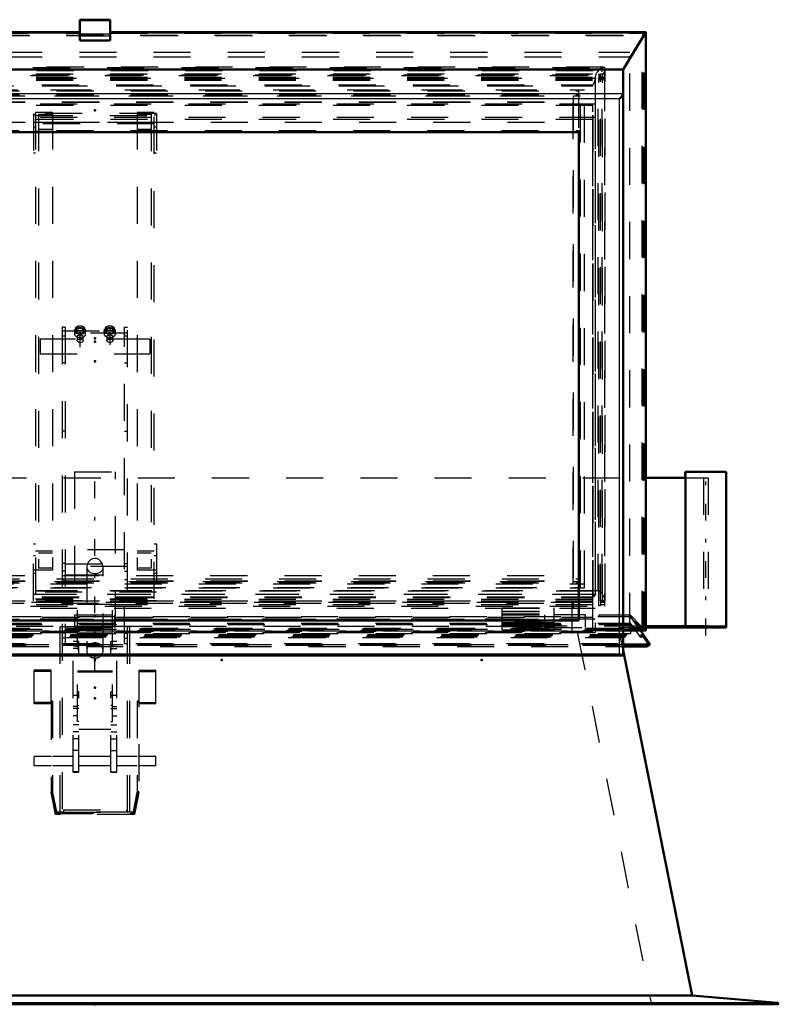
# Model space of a CAD drawing. Header units: millimetres. Extents: x 0 to 428, y 0 to 298.
# Tile 4 of 40: x 79 to 99, y 129 to 156. Entities that reach past the tile are written whole.
import ezdxf

# ---------------------------------------------------------------- set-up
doc = ezdxf.new("R2010")
doc.units = ezdxf.units.MM
doc.linetypes.add('Center', pattern=[1.5, 0.45, -0.5, 0.05, -0.5])
doc.linetypes.add('Dashed', pattern=[2, 1, -1])
for name, color, linetype, lineweight in [('am_0', 7, 'Continuous', 50), ('am_12', 3, 'Continuous', 25), ('am_3', 6, 'Dashed', 25), ('am_6', 2, 'Continuous', 35), ('am_7', 7, 'Center', 25), ('am_9', 7, 'Continuous', 50)]:
    doc.layers.add(name, color=color, linetype=linetype, lineweight=lineweight)

# ---------------------------------------------------------------- blocks, each defined once
blk = doc.blocks.new('17_FGS30010015025O110U_0_in_100150C2125Y1N4N_300Op0__1203')
at = {"layer": 'am_3'}
for p, q in [((80.061, 147.488), (80.061, 134.405)), ((80.141, 147.488), (80.061, 147.488)), ((80.061, 147.39), (81.821, 147.39)), ((80.141, 147.488), (80.141, 138.956)), ((80.391, 147.386), (80.391, 147.297)), ((80.423, 147.451), (80.423, 147.386)), ((80.659, 147.386), (80.659, 147.451)), ((80.691, 147.297), (80.691, 147.386)), ((81.191, 147.386), (81.191, 147.297)), ((81.223, 147.451), (81.223, 147.386)), ((81.459, 147.386), (81.459, 147.451)), ((81.491, 147.297), (81.491, 147.386)), ((81.741, 138.956), (81.741, 147.488)), ((81.741, 147.488), (81.821, 147.488)), ((81.821, 134.405), (81.821, 147.488)), ((82.421, 147.164), (79.461, 147.164)), ((79.461, 147.164), (79.461, 146.764)), ((81.821, 147.325), (80.061, 147.325)), ((80.061, 147.25), (80.141, 147.25)), ((80.461, 147.232), (80.461, 147.126)), ((80.621, 147.126), (80.621, 147.232)), ((81.261, 147.232), (81.261, 147.126)), ((81.421, 147.126), (81.421, 147.232)), ((81.741, 147.25), (81.821, 147.25)), ((82.421, 147.164), (82.421, 146.764)), ((79.461, 146.764), (82.421, 146.764)), ((80.141, 146.521), (80.061, 146.521)), ((81.741, 146.521), (81.821, 146.521)), ((80.141, 144.681), (80.061, 144.681)), ((81.741, 144.681), (81.821, 144.681)), ((81.741, 141.483), (80.141, 141.483)), ((80.141, 141.115), (80.061, 141.115)), ((81.821, 141.034), (80.061, 141.034)), ((80.141, 141.099), (81.741, 141.099)), ((80.722, 141.016), (80.722, 138.766)), ((81.161, 138.766), (81.161, 141.016)), ((81.741, 141.115), (81.821, 141.115)), ((80.141, 140.902), (80.061, 140.902)), ((80.141, 140.803), (81.741, 140.803)), ((81.741, 140.902), (81.821, 140.902)), ((80.141, 140.681), (80.061, 140.681)), ((81.741, 140.681), (81.821, 140.681)), ((80.471, 136.851), (80.471, 140.018)), ((80.471, 140.018), (81.411, 140.018)), ((81.411, 136.851), (81.411, 140.018)), ((80.001, 139.408), (81.881, 139.408)), ((80.001, 134.405), (80.001, 139.408)), ((80.061, 139.405), (80.001, 139.405)), ((81.821, 139.408), (80.061, 139.408)), ((80.471, 139.496), (81.411, 139.496)), ((81.881, 139.405), (81.821, 139.405)), ((81.881, 134.405), (81.881, 139.408)), ((80.141, 139.236), (80.061, 139.236)), ((80.471, 139.246), (81.411, 139.246)), ((81.741, 139.236), (81.821, 139.236)), ((80.141, 139.095), (80.061, 139.095)), ((80.061, 138.956), (80.141, 138.956)), ((80.511, 139.01), (80.351, 139.01)), ((80.351, 135.483), (80.351, 139.01)), ((80.511, 138.878), (80.351, 138.878)), ((80.511, 138.63), (80.511, 139.01)), ((81.531, 139.01), (81.371, 139.01)), ((81.371, 138.63), (81.371, 139.01)), ((81.371, 138.878), (81.531, 138.878)), ((81.531, 135.483), (81.531, 139.01)), ((81.741, 139.095), (81.821, 139.095)), ((81.741, 138.956), (81.821, 138.956)), ((80.511, 138.818), (80.351, 138.818)), ((80.471, 138.804), (80.511, 138.804)), ((80.511, 138.63), (80.471, 138.63)), ((81.371, 138.818), (81.531, 138.818)), ((81.411, 138.804), (81.371, 138.804)), ((81.371, 138.63), (81.411, 138.63)), ((79.301, 137.331), (79.301, 138.238)), ((79.761, 138.238), (79.301, 138.238)), ((79.761, 138.203), (79.301, 138.203)), ((79.761, 137.365), (79.761, 138.238)), ((80.471, 138.22), (81.411, 138.22)), ((80.471, 138.189), (81.411, 138.189)), ((82.121, 138.238), (82.121, 134.94)), ((82.121, 138.238), (82.581, 138.238)), ((82.121, 138.203), (82.581, 138.203)), ((82.581, 137.325), (82.581, 138.238)), ((80.471, 137.554), (80.351, 137.554)), ((80.511, 137.649), (80.471, 137.649)), ((80.471, 137.547), (80.511, 137.547)), ((80.511, 135.483), (80.511, 137.649)), ((81.371, 135.483), (81.371, 137.649)), ((81.371, 137.649), (81.411, 137.649)), ((81.411, 137.547), (81.371, 137.547)), ((81.531, 137.554), (81.411, 137.554)), ((79.301, 137.371), (79.801, 137.371)), ((79.761, 137.365), (79.301, 137.365)), ((79.761, 137.36), (79.301, 137.36)), ((79.761, 137.331), (79.301, 137.331)), ((79.801, 137.4), (79.761, 137.4)), ((79.761, 137.36), (79.761, 134.94)), ((79.801, 137.4), (79.801, 134.94)), ((80.471, 137.28), (80.511, 137.28)), ((81.411, 137.28), (81.371, 137.28)), ((82.081, 137.4), (82.081, 134.94)), ((82.121, 137.4), (82.081, 137.4)), ((82.081, 137.371), (82.121, 137.371)), ((82.121, 137.36), (82.581, 137.36)), ((82.581, 137.325), (82.121, 137.325)), ((80.471, 137.255), (80.351, 137.255)), ((80.511, 137.2), (80.351, 137.2)), ((81.371, 137.2), (81.531, 137.2)), ((81.411, 137.255), (81.531, 137.255)), ((80.471, 137.006), (80.351, 137.006)), ((80.511, 136.758), (80.351, 136.758)), ((80.511, 136.851), (80.471, 136.851)), ((81.371, 136.851), (81.411, 136.851)), ((81.371, 136.758), (81.531, 136.758)), ((81.411, 137.006), (81.531, 137.006)), ((80.511, 136.572), (80.351, 136.572)), ((80.511, 136.64), (81.371, 136.64)), ((81.371, 136.572), (81.531, 136.572)), ((80.511, 136.383), (80.351, 136.383)), ((81.371, 136.383), (81.531, 136.383)), ((80.511, 136.07), (80.351, 136.07)), ((81.371, 136.07), (81.531, 136.07)), ((79.761, 135.903), (79.301, 135.903)), ((79.301, 135.663), (79.301, 135.903)), ((80.351, 135.903), (79.801, 135.903)), ((81.371, 135.903), (80.511, 135.903)), ((82.081, 135.903), (81.531, 135.903)), ((82.581, 135.903), (82.121, 135.903)), ((82.581, 135.663), (82.581, 135.903)), ((79.301, 135.663), (79.761, 135.663)), ((79.801, 135.663), (80.351, 135.663)), ((80.511, 135.496), (80.351, 135.496)), ((80.351, 135.483), (80.511, 135.483)), ((80.511, 135.663), (81.371, 135.663)), ((81.371, 135.496), (81.531, 135.496)), ((81.371, 135.483), (81.531, 135.483)), ((81.531, 135.663), (82.081, 135.663)), ((82.121, 135.663), (82.581, 135.663)), ((79.761, 134.968), (79.878, 134.368)), ((79.878, 134.34), (79.761, 134.94)), ((79.91, 134.408), (79.801, 134.968)), ((79.801, 134.94), (79.91, 134.38)), ((82.081, 134.968), (81.973, 134.408)), ((81.973, 134.38), (82.081, 134.94)), ((82.005, 134.368), (82.121, 134.968)), ((82.121, 134.94), (82.005, 134.34)), ((79.878, 134.368), (82.005, 134.368)), ((79.878, 134.368), (79.878, 134.34)), ((79.91, 134.408), (79.91, 134.38)), ((81.973, 134.408), (79.91, 134.408)), ((79.91, 134.38), (81.973, 134.38)), ((80.001, 134.408), (81.881, 134.408)), ((80.061, 134.405), (80.001, 134.405)), ((80.091, 134.408), (80.061, 134.408)), ((80.091, 134.468), (81.791, 134.468)), ((80.091, 134.468), (80.091, 134.407)), ((80.091, 134.467), (81.791, 134.467)), ((80.091, 134.407), (81.791, 134.407)), ((81.791, 134.468), (81.791, 134.407)), ((81.821, 134.408), (81.791, 134.408)), ((81.881, 134.405), (81.821, 134.405)), ((81.973, 134.408), (81.973, 134.38)), ((82.005, 134.368), (82.005, 134.34)), ((82.005, 134.34), (79.878, 134.34))]:
    blk.add_line(p, q, dxfattribs=at)
for points in [[(80.461, 147.126), (80.462, 147.13), (80.468, 147.142), (80.481, 147.151), (80.501, 147.156), (80.527, 147.159), (80.553, 147.159), (80.577, 147.157), (80.597, 147.153), (80.613, 147.144), (80.621, 147.131), (80.621, 147.126)], [(80.541, 147.066), (80.516, 147.07), (80.494, 147.08), (80.476, 147.095), (80.464, 147.114), (80.461, 147.126)], [(80.621, 147.126), (80.62, 147.116), (80.611, 147.1), (80.595, 147.084), (80.571, 147.071), (80.547, 147.066), (80.541, 147.066)], [(81.261, 147.126), (81.262, 147.13), (81.268, 147.142), (81.281, 147.151), (81.301, 147.156), (81.327, 147.159), (81.353, 147.159), (81.377, 147.157), (81.397, 147.153), (81.413, 147.144), (81.421, 147.131), (81.421, 147.126)], [(81.341, 147.066), (81.316, 147.07), (81.294, 147.08), (81.276, 147.095), (81.264, 147.114), (81.261, 147.126)], [(81.421, 147.126), (81.42, 147.116), (81.411, 147.1), (81.395, 147.084), (81.371, 147.071), (81.347, 147.066), (81.341, 147.066)], [(80.941, 141.249), (80.878, 141.237), (80.822, 141.207), (80.771, 141.154), (80.733, 141.081), (80.722, 141.015)], [(80.722, 141.015), (80.722, 141.01), (80.733, 140.955), (80.76, 140.91), (80.806, 140.873), (80.875, 140.849), (80.933, 140.842), (80.992, 140.846), (81.044, 140.858), (81.096, 140.885), (81.141, 140.935), (81.159, 140.989), (81.161, 141.015)], [(81.161, 141.015), (81.158, 141.05), (81.139, 141.108), (81.104, 141.165), (81.047, 141.216), (80.986, 141.243), (80.941, 141.249)], [(80.941, 138.971), (80.922, 138.97), (80.903, 138.967), (80.885, 138.964), (80.866, 138.958), (80.849, 138.951), (80.832, 138.943), (80.816, 138.934), (80.8, 138.923), (80.786, 138.911), (80.773, 138.897), (80.762, 138.883), (80.751, 138.868), (80.743, 138.852), (80.735, 138.836), (80.729, 138.819), (80.725, 138.801), (80.723, 138.784), (80.722, 138.766)], [(81.161, 138.766), (81.16, 138.784), (81.158, 138.801), (81.154, 138.819), (81.148, 138.836), (81.14, 138.852), (81.132, 138.868), (81.121, 138.883), (81.11, 138.897), (81.097, 138.911), (81.083, 138.923), (81.067, 138.934), (81.051, 138.943), (81.034, 138.951), (81.017, 138.958), (80.998, 138.964), (80.98, 138.967), (80.961, 138.97), (80.941, 138.971)], [(80.722, 138.766), (80.723, 138.748), (80.725, 138.73), (80.729, 138.713), (80.735, 138.696), (80.743, 138.679), (80.751, 138.663), (80.762, 138.648), (80.773, 138.634), (80.786, 138.621), (80.8, 138.609), (80.816, 138.598), (80.832, 138.588), (80.849, 138.58), (80.866, 138.573), (80.885, 138.568), (80.903, 138.564), (80.922, 138.562), (80.941, 138.561), (80.961, 138.562), (80.98, 138.564), (80.998, 138.568), (81.017, 138.573), (81.034, 138.58), (81.051, 138.588), (81.067, 138.598), (81.083, 138.609), (81.097, 138.621), (81.11, 138.634), (81.121, 138.648), (81.132, 138.663), (81.14, 138.679), (81.148, 138.696), (81.154, 138.713), (81.158, 138.73), (81.16, 138.748), (81.161, 138.766)]]:
    blk.add_lwpolyline(points, dxfattribs=at)
for centre, major_axis in [((80.541, 147.386), (0.15, 0)), ((80.541, 147.451), (0.118, 0)), ((80.541, 147.386), (0.118, 0)), ((81.341, 147.386), (0.15, 0)), ((81.341, 147.451), (0.118, 0)), ((81.341, 147.386), (0.118, 0)), ((80.541, 147.232), (0.08, 0)), ((81.341, 147.232), (0.08, 0))]:
    blk.add_ellipse(centre, major_axis=major_axis, ratio=0.582478, dxfattribs=at)
for centre, start_param, end_param in [((80.541, 147.297), 4.712389, 9.424778), ((81.341, 147.297), 4.712389, 9.424778), ((80.541, 147.297), 3.141593, 4.712389), ((81.341, 147.297), 3.141593, 4.712389)]:
    blk.add_ellipse(centre, major_axis=(0.15, 0), ratio=0.582478, start_param=start_param, end_param=end_param, dxfattribs=at)
at = {"layer": 'am_7'}
for p, q in [((80.541, 146.947), (80.541, 147.454)), ((81.341, 147.454), (81.341, 146.947))]:
    blk.add_line(p, q, dxfattribs=at)
at = {"layer": 'am_6'}
for tag, p, flags in [('NB', (87.581, 147.52), 8), ('NN', (87.581, 147.02), 8), ('NT', (87.581, 146.52), 8), ('NBSYN', (87.581, 146.02), 8), ('LINA', (87.581, 145.52), 8), ('CATALOG', (87.581, 145.02), 8), ('IDNR', (87.581, 144.52), 8), ('PN', (87.581, 144.02), 8), ('LODLEVEL', (87.581, 143.52), 8), ('L', (87.581, 143.02), 8), ('W', (87.581, 142.52), 8), ('DP', (87.581, 142.02), 8), ('OP', (87.581, 141.52), 8), ('OC', (87.581, 141.02), 8), ('BA', (87.581, 140.52), 8), ('ExcludeFromBOM', (87.581, 139.52), 8), ('PSOL_0', (87.581, 139.02), 9), ('PSOL_1', (87.581, 138.52), 9), ('PSOL_2', (87.581, 138.02), 9), ('PSOL_3', (87.581, 137.52), 9)]:
    blk.add_attdef(tag, p, '', height=0.5, dxfattribs=dict(at, flags=flags))
blk = doc.blocks.new('20_FGS300100150133U_0_in_100150C2125Y1N4N_300Op0__1203')
at = {"layer": 'am_3'}
for p, q in [((80.391, 143.584), (80.391, 139.384)), ((80.391, 143.584), (81.491, 143.584)), ((81.491, 139.384), (81.491, 143.584)), ((80.401, 139.384), (80.401, 139.724)), ((80.401, 139.724), (81.481, 139.724)), ((81.481, 139.384), (81.481, 139.724)), ((80.401, 139.424), (81.481, 139.424)), ((80.391, 139.384), (81.491, 139.384))]:
    blk.add_line(p, q, dxfattribs=at)
at = {"layer": 'am_7'}
blk.add_line((80.941, 138.219), (80.941, 143.794), dxfattribs=at)
at = {"layer": 'am_6'}
for tag, p, flags in [('NB', (86.491, 143.794), 8), ('NN', (86.491, 143.294), 8), ('NT', (86.491, 142.794), 8), ('NBSYN', (86.491, 142.294), 8), ('LINA', (86.491, 141.794), 8), ('CATALOG', (86.491, 141.294), 8), ('IDNR', (86.491, 140.794), 8), ('PN', (86.491, 140.294), 8), ('LODLEVEL', (86.491, 139.794), 8), ('L', (86.491, 139.294), 8), ('W', (86.491, 138.794), 8), ('PPATH', (86.491, 138.294), 8), ('ExcludeFromBOM', (86.491, 137.294), 8), ('PSOL_0', (86.491, 136.794), 9), ('PSOL_1', (86.491, 136.294), 9), ('PSOL_2', (86.491, 135.794), 9)]:
    blk.add_attdef(tag, p, '', height=0.5, dxfattribs=dict(at, flags=flags))
blk = doc.blocks.new('21_FGS300100150132U_0_in_100150C2125Y1N4N_300Op0__1203')
at = {"layer": 'am_0'}
for q in [(96.854, 143.424), (96.858, 143.584)]:
    blk.add_line((96.854, 143.584), q, dxfattribs=at)
at = {"layer": 'am_3'}
for p, q in [((96.854, 143.424), (96.854, 139.424)), ((97.954, 139.384), (97.954, 143.584)), ((93.068, 139.384), (93.068, 139.724)), ((94.168, 139.724), (93.321, 139.724)), ((94.168, 139.384), (94.168, 139.724)), ((95.668, 139.424), (93.068, 139.424)), ((95.617, 139.424), (95.617, 139.384)), ((95.988, 139.384), (95.988, 139.424)), ((97.172, 139.384), (97.172, 139.424)), ((97.954, 139.424), (97.472, 139.424)), ((97.875, 139.424), (97.875, 139.384)), ((97.954, 139.384), (97.954, 139.424)), ((93.068, 139.384), (95.652, 139.384))]:
    blk.add_line(p, q, dxfattribs=at)
at = {"layer": 'am_7'}
blk.add_line((97.404, 139.174), (97.404, 143.794), dxfattribs=at)
at = {"layer": 'am_6'}
for tag, p, flags in [('NB', (102.954, 143.794), 8), ('NN', (102.954, 143.294), 8), ('NT', (102.954, 142.794), 8), ('NBSYN', (102.954, 142.294), 8), ('LINA', (102.954, 141.794), 8), ('CATALOG', (102.954, 141.294), 8), ('IDNR', (102.954, 140.794), 8), ('PN', (102.954, 140.294), 8), ('LODLEVEL', (102.954, 139.794), 8), ('L', (102.954, 139.294), 8), ('W', (102.954, 138.794), 8), ('PPATH', (102.954, 138.294), 8), ('ExcludeFromBOM', (102.954, 137.294), 8), ('PSOL_0', (102.954, 136.794), 9), ('PSOL_1', (102.954, 136.294), 9), ('PSOL_2', (102.954, 135.794), 9)]:
    blk.add_attdef(tag, p, '', height=0.5, dxfattribs=dict(at, flags=flags))
blk = doc.blocks.new('22_FGS300100150131U_0_in_100150C2125Y1N4N_300Op0__1203')
at = {"layer": 'am_0'}
for p, q in [((96.858, 143.584), (96.858, 139.424)), ((96.858, 143.584), (97.958, 143.584)), ((97.958, 139.384), (97.958, 143.584)), ((95.787, 139.424), (97.472, 139.424)), ((97.472, 139.424), (97.472, 139.384)), ((97.958, 139.384), (95.787, 139.384))]:
    blk.add_line(p, q, dxfattribs=at)
at = {"layer": 'am_3'}
for p, q in [((94.535, 139.724), (95.368, 139.724)), ((94.535, 139.684), (94.535, 139.724)), ((95.652, 139.384), (95.352, 139.684)), ((95.368, 139.724), (95.668, 139.424)), ((95.668, 139.424), (95.787, 139.424)), ((95.787, 139.384), (95.652, 139.384))]:
    blk.add_line(p, q, dxfattribs=at)
at = {"layer": 'am_7'}
blk.add_line((97.408, 139.174), (97.408, 143.794), dxfattribs=at)
at = {"layer": 'am_6'}
for tag, p, flags in [('NB', (102.958, 143.794), 8), ('NN', (102.958, 143.294), 8), ('NT', (102.958, 142.794), 8), ('NBSYN', (102.958, 142.294), 8), ('LINA', (102.958, 141.794), 8), ('CATALOG', (102.958, 141.294), 8), ('IDNR', (102.958, 140.794), 8), ('PN', (102.958, 140.294), 8), ('LODLEVEL', (102.958, 139.794), 8), ('L', (102.958, 139.294), 8), ('W', (102.958, 138.794), 8), ('PPATH', (102.958, 138.294), 8), ('ExcludeFromBOM', (102.958, 137.294), 8), ('PSOL_0', (102.958, 136.794), 9), ('PSOL_1', (102.958, 136.294), 9), ('PSOL_2', (102.958, 135.794), 9)]:
    blk.add_attdef(tag, p, '', height=0.5, dxfattribs=dict(at, flags=flags))
blk = doc.blocks.new('23_Flat_Glass_Skylight_300100150_13_0_in_100150C2125Y1N4N_300Op0__1203')
at = {"layer": 'am_0'}
blk.add_line((95.787, 143.424), (96.857, 143.424), dxfattribs=at)
at = {"layer": 'am_3'}
for p, q in [((66.096, 143.424), (95.787, 143.424)), ((96.857, 143.424), (97.472, 143.424)), ((97.344, 143.424), (97.344, 139.424)), ((97.472, 143.424), (97.472, 139.424)), ((68.815, 139.424), (80.401, 139.424)), ((81.481, 139.424), (93.068, 139.424))]:
    blk.add_line(p, q, dxfattribs=at)
at = {"layer": 'am_6'}
for tag, p, flags in [('NB', (102.472, 143.424), 8), ('NN', (102.472, 142.924), 8), ('NT', (102.472, 142.424), 8), ('NBSYN', (102.472, 141.924), 8), ('LINA', (102.472, 141.424), 8), ('CATALOG', (102.472, 140.924), 8), ('IDNR', (102.472, 140.424), 8), ('PN', (102.472, 139.924), 8), ('LODLEVEL', (102.472, 139.424), 8), ('L', (102.472, 138.924), 8), ('W', (102.472, 138.424), 8), ('PPATH', (102.472, 137.924), 8), ('ExcludeFromBOM', (102.472, 136.924), 8), ('PSOL_0', (102.472, 136.424), 9), ('PSOL_1', (102.472, 135.924), 9), ('PSOL_2', (102.472, 135.424), 9)]:
    blk.add_attdef(tag, p, '', height=0.5, dxfattribs=dict(at, flags=flags))
blk = doc.blocks.new('24_FGS3001001502511U_0_in_100150C2125Y1N4N_300Op0__1203')
at = {"layer": 'am_3'}
for p, q in [((82.601, 153.246), (79.281, 153.246)), ((79.281, 153.246), (79.281, 152.181)), ((79.341, 153.208), (79.281, 153.208)), ((79.801, 153.273), (79.341, 153.273)), ((79.341, 153.273), (79.341, 140.155)), ((79.421, 153.227), (79.421, 140.985)), ((79.421, 153.227), (79.801, 153.227)), ((79.801, 153.273), (79.801, 140.939)), ((82.541, 153.273), (82.081, 153.273)), ((82.081, 153.273), (82.081, 140.939)), ((82.081, 153.227), (82.461, 153.227)), ((82.461, 153.227), (82.461, 140.985)), ((82.541, 140.155), (82.541, 153.273)), ((82.541, 153.208), (82.601, 153.208)), ((82.601, 153.246), (82.601, 152.181)), ((79.281, 153.016), (82.601, 153.016)), ((79.341, 153.196), (82.541, 153.196)), ((82.541, 152.967), (79.341, 152.967)), ((79.341, 152.88), (79.281, 152.88)), ((79.341, 152.738), (79.281, 152.738)), ((79.341, 152.768), (79.801, 152.768)), ((79.801, 152.814), (79.421, 152.814)), ((82.461, 152.814), (82.081, 152.814)), ((82.081, 152.768), (82.541, 152.768)), ((82.601, 152.88), (82.541, 152.88)), ((82.541, 152.738), (82.601, 152.738)), ((79.341, 152.181), (79.281, 152.181)), ((82.601, 152.181), (82.541, 152.181)), ((79.281, 140.106), (79.281, 141.642)), ((79.281, 141.642), (79.341, 141.642)), ((82.541, 141.642), (82.601, 141.642)), ((82.601, 141.642), (82.601, 140.106)), ((79.341, 141.314), (79.281, 141.314)), ((79.801, 141.444), (79.341, 141.444)), ((79.421, 141.398), (79.801, 141.398)), ((82.541, 141.444), (82.081, 141.444)), ((82.081, 141.398), (82.461, 141.398)), ((82.601, 141.314), (82.541, 141.314)), ((79.281, 140.942), (79.341, 140.942)), ((79.341, 140.844), (79.281, 140.844)), ((79.341, 140.939), (79.801, 140.939)), ((79.801, 140.985), (79.421, 140.985)), ((82.461, 140.985), (82.081, 140.985)), ((82.081, 140.939), (82.541, 140.939)), ((82.541, 140.942), (82.601, 140.942)), ((82.601, 140.844), (82.541, 140.844)), ((82.601, 140.336), (79.281, 140.336)), ((79.341, 140.385), (82.541, 140.385)), ((82.601, 140.106), (79.281, 140.106)), ((79.341, 140.155), (82.541, 140.155))]:
    blk.add_line(p, q, dxfattribs=at)
at = {"layer": 'am_6'}
for tag, p, flags in [('NB', (87.601, 153.273), 8), ('NN', (87.601, 152.773), 8), ('NT', (87.601, 152.273), 8), ('NBSYN', (87.601, 151.773), 8), ('LINA', (87.601, 151.273), 8), ('CATALOG', (87.601, 150.773), 8), ('IDNR', (87.601, 150.273), 8), ('PN', (87.601, 149.773), 8), ('LODLEVEL', (87.601, 149.273), 8), ('L', (87.601, 148.773), 8), ('W', (87.601, 148.273), 8), ('DP', (87.601, 147.773), 8), ('OP', (87.601, 147.273), 8), ('PPATH', (87.601, 146.773), 8), ('ExcludeFromBOM', (87.601, 145.773), 8), ('PSOL_0', (87.601, 145.273), 9), ('PSOL_1', (87.601, 144.773), 9), ('PSOL_2', (87.601, 144.273), 9)]:
    blk.add_attdef(tag, p, '', height=0.5, dxfattribs=dict(at, flags=flags))
blk = doc.blocks.new('25_Flat_Glass_Skylight_300100150_6_0_in_100150C2125Y1N4N_300Op0__1203')
at = {"layer": 'am_3'}
for p, q in [((94.648, 154.497), (67.235, 154.497)), ((67.263, 154.289), (94.62, 154.289)), ((67.271, 154.491), (94.612, 154.491)), ((67.374, 154.407), (94.509, 154.407)), ((94.509, 140.37), (94.509, 154.407)), ((94.612, 154.491), (94.614, 154.491)), ((94.612, 140.37), (94.612, 154.407)), ((94.612, 154.407), (94.614, 154.404)), ((94.614, 154.404), (94.614, 154.491)), ((94.62, 140.072), (94.62, 154.289)), ((94.693, 140.113), (94.693, 154.452)), ((67.356, 154.213), (94.526, 154.213)), ((67.356, 154.144), (94.526, 154.144)), ((67.447, 154.203), (94.436, 154.203)), ((67.509, 154.019), (94.374, 154.019)), ((94.436, 154.203), (94.374, 154.019)), ((94.374, 140.204), (94.374, 154.019)), ((94.427, 154.234), (94.427, 140.331)), ((94.436, 140.286), (94.436, 154.203)), ((94.526, 140.079), (94.526, 154.2)), ((67.271, 140.286), (94.612, 140.286)), ((67.374, 140.37), (94.509, 140.37)), ((94.473, 140.376), (67.41, 140.376)), ((67.447, 140.286), (94.436, 140.286)), ((67.509, 140.204), (94.374, 140.204)), ((94.436, 140.286), (94.374, 140.204)), ((94.614, 140.371), (94.612, 140.37)), ((94.612, 140.286), (94.614, 140.284)), ((94.614, 140.284), (94.614, 140.371)), ((67.235, 140.068), (94.648, 140.068)), ((67.263, 140.072), (94.62, 140.072)), ((67.356, 140.148), (94.526, 140.148)), ((67.356, 140.079), (94.526, 140.079))]:
    blk.add_line(p, q, dxfattribs=at)
for points in [[(94.509, 154.407), (94.494, 154.385), (94.48, 154.364), (94.467, 154.344), (94.456, 154.324), (94.447, 154.305), (94.439, 154.287), (94.434, 154.27), (94.43, 154.255), (94.428, 154.241), (94.427, 154.234)], [(94.612, 154.491), (94.606, 154.489), (94.601, 154.486), (94.595, 154.483), (94.589, 154.48), (94.582, 154.476), (94.576, 154.472), (94.569, 154.467), (94.563, 154.462), (94.556, 154.456), (94.549, 154.45), (94.543, 154.444), (94.536, 154.438), (94.53, 154.431), (94.524, 154.425), (94.518, 154.418), (94.513, 154.411), (94.509, 154.407)], [(94.614, 154.491), (94.629, 154.495), (94.643, 154.497), (94.648, 154.497)], [(94.693, 154.452), (94.693, 154.438), (94.69, 154.424), (94.685, 154.408), (94.678, 154.39), (94.67, 154.372), (94.66, 154.352), (94.648, 154.332), (94.635, 154.312), (94.62, 154.29), (94.62, 154.289)], [(94.648, 154.497), (94.66, 154.496), (94.67, 154.493), (94.678, 154.488), (94.685, 154.482), (94.69, 154.473), (94.693, 154.463), (94.693, 154.452)], [(94.427, 154.234), (94.428, 154.222), (94.431, 154.212), (94.436, 154.204), (94.436, 154.203)], [(94.473, 140.376), (94.461, 140.375), (94.451, 140.372), (94.443, 140.368), (94.436, 140.361), (94.431, 140.353), (94.428, 140.343), (94.427, 140.331)], [(94.427, 140.331), (94.428, 140.318), (94.431, 140.303), (94.436, 140.287), (94.436, 140.286)], [(94.509, 140.37), (94.494, 140.374), (94.48, 140.376), (94.473, 140.376)], [(94.612, 140.286), (94.606, 140.293), (94.601, 140.3), (94.595, 140.307), (94.589, 140.313), (94.582, 140.32), (94.576, 140.326), (94.569, 140.332), (94.563, 140.338), (94.556, 140.343), (94.549, 140.348), (94.543, 140.353), (94.536, 140.357), (94.53, 140.361), (94.524, 140.364), (94.518, 140.367), (94.513, 140.369), (94.509, 140.37)], [(94.693, 140.113), (94.693, 140.126), (94.69, 140.141), (94.685, 140.157), (94.678, 140.175), (94.67, 140.193), (94.66, 140.212), (94.648, 140.232), (94.635, 140.253), (94.62, 140.275), (94.614, 140.284)], [(94.62, 140.072), (94.634, 140.069), (94.648, 140.068), (94.648, 140.068)], [(94.648, 140.068), (94.66, 140.069), (94.67, 140.072), (94.678, 140.076), (94.685, 140.083), (94.69, 140.091), (94.693, 140.101), (94.693, 140.113)]]:
    blk.add_lwpolyline(points, dxfattribs=at)
at = {"layer": 'am_6'}
for tag, p, flags in [('NB', (99.693, 154.497), 8), ('NN', (99.693, 153.997), 8), ('NT', (99.693, 153.497), 8), ('NBSYN', (99.693, 152.997), 8), ('LINA', (99.693, 152.497), 8), ('CATALOG', (99.693, 151.997), 8), ('IDNR', (99.693, 151.497), 8), ('PN', (99.693, 150.997), 8), ('LODLEVEL', (99.693, 150.497), 8), ('L', (99.693, 149.997), 8), ('W', (99.693, 149.497), 8), ('PPATH', (99.693, 148.997), 8), ('ExcludeFromBOM', (99.693, 147.997), 8), ('PSOL_0', (99.693, 147.497), 9), ('PSOL_1', (99.693, 146.997), 9), ('PSOL_2', (99.693, 146.497), 9)]:
    blk.add_attdef(tag, p, '', height=0.5, dxfattribs=dict(at, flags=flags))
blk = doc.blocks.new('26_Flat_Glass_Skylight_300100150_12_0_in_100150C2125Y1N4N_300Op0__1203')
at = {"layer": 'am_3'}
for p, q in [((67.743, 153.993), (94.14, 153.993)), ((67.743, 153.889), (94.14, 153.889)), ((67.908, 153.859), (93.975, 153.859)), ((67.908, 153.755), (93.975, 153.755)), ((93.975, 153.859), (93.975, 140.593)), ((94.14, 140.458), (94.14, 153.993)), ((67.743, 140.562), (94.14, 140.562)), ((67.908, 140.697), (93.975, 140.697)), ((67.908, 140.593), (93.975, 140.593)), ((67.743, 140.458), (94.14, 140.458))]:
    blk.add_line(p, q, dxfattribs=at)
at = {"layer": 'am_6'}
for tag, p, flags in [('NB', (99.14, 153.993), 8), ('NN', (99.14, 153.493), 8), ('NT', (99.14, 152.993), 8), ('NBSYN', (99.14, 152.493), 8), ('LINA', (99.14, 151.993), 8), ('CATALOG', (99.14, 151.493), 8), ('IDNR', (99.14, 150.993), 8), ('PN', (99.14, 150.493), 8), ('LODLEVEL', (99.14, 149.993), 8), ('L', (99.14, 149.493), 8), ('W', (99.14, 148.993), 8), ('PPATH', (99.14, 148.493), 8), ('ExcludeFromBOM', (99.14, 147.493), 8), ('PSOL_0', (99.14, 146.993), 9), ('PSOL_1', (99.14, 146.493), 9), ('PSOL_2', (99.14, 145.993), 9)]:
    blk.add_attdef(tag, p, '', height=0.5, dxfattribs=dict(at, flags=flags))
blk = doc.blocks.new('27_Flat_Glass_Skylight_300100150_5_0_in_100150C2125Y1N4N_300Op0__1203')
at = {"layer": 'am_3'}
for p, q in [((67.851, 153.883), (94.031, 153.883)), ((94.031, 140.468), (94.031, 153.883)), ((67.851, 153.722), (94.031, 153.722)), ((68.051, 153.719), (93.831, 153.719)), ((68.051, 153.558), (93.831, 153.558)), ((93.831, 153.719), (93.831, 140.632)), ((68.051, 140.792), (93.831, 140.792)), ((67.851, 140.629), (94.031, 140.629)), ((67.851, 140.468), (94.031, 140.468)), ((68.051, 140.632), (93.831, 140.632))]:
    blk.add_line(p, q, dxfattribs=at)
at = {"layer": 'am_6'}
for tag, p, flags in [('NB', (99.031, 153.883), 8), ('NN', (99.031, 153.383), 8), ('NT', (99.031, 152.883), 8), ('NBSYN', (99.031, 152.383), 8), ('LINA', (99.031, 151.883), 8), ('CATALOG', (99.031, 151.383), 8), ('IDNR', (99.031, 150.883), 8), ('PN', (99.031, 150.383), 8), ('LODLEVEL', (99.031, 149.883), 8), ('L', (99.031, 149.383), 8), ('W', (99.031, 148.883), 8), ('PPATH', (99.031, 148.383), 8), ('ExcludeFromBOM', (99.031, 147.383), 8), ('PSOL_0', (99.031, 146.883), 9), ('PSOL_1', (99.031, 146.383), 9), ('PSOL_2', (99.031, 145.883), 9)]:
    blk.add_attdef(tag, p, '', height=0.5, dxfattribs=dict(at, flags=flags))
blk = doc.blocks.new('28_FGS3001001502O4U_0_in_100150C2125Y1N4N_300Op0__1203')
at = {"layer": 'am_3'}
for p, q in [((94.361, 153.458), (67.521, 153.458)), ((94.361, 139.288), (94.361, 153.458)), ((94.361, 153.083), (67.521, 153.083)), ((67.521, 139.664), (94.361, 139.664)), ((67.521, 139.288), (94.361, 139.288))]:
    blk.add_line(p, q, dxfattribs=at)
at = {"layer": 'am_6'}
for tag, p, flags in [('NB', (99.361, 153.458), 8), ('NN', (99.361, 152.958), 8), ('NT', (99.361, 152.458), 8), ('NBSYN', (99.361, 151.958), 8), ('LINA', (99.361, 151.458), 8), ('CATALOG', (99.361, 150.958), 8), ('IDNR', (99.361, 150.458), 8), ('PN', (99.361, 149.958), 8), ('LODLEVEL', (99.361, 149.458), 8), ('L', (99.361, 148.958), 8), ('W', (99.361, 148.458), 8), ('TG', (99.361, 147.958), 8), ('TG1', (99.361, 147.458), 8), ('OC', (99.361, 146.958), 8), ('PPATH', (99.361, 146.458), 8), ('ExcludeFromBOM', (99.361, 145.458), 8), ('PSOL_0', (99.361, 144.958), 9), ('PSOL_1', (99.361, 144.458), 9), ('PSOL_2', (99.361, 143.958), 9), ('PSOL_3', (99.361, 143.458), 9)]:
    blk.add_attdef(tag, p, '', height=0.5, dxfattribs=dict(at, flags=flags))
blk = doc.blocks.new('29_FGS30010015025O33U_0_in_100150C2125Y1N4N_300Op0__1203')
at = {"layer": 'am_0'}
for p, q in [((80.531, 155.217), (80.531, 155.776)), ((81.351, 155.776), (80.531, 155.776)), ((81.351, 155.217), (81.351, 155.776)), ((80.531, 155.441), (66.101, 155.441)), ((95.782, 155.441), (81.351, 155.441)), ((95.181, 154.434), (95.782, 155.425)), ((95.787, 139.308), (95.787, 155.437)), ((80.531, 155.217), (81.351, 155.217)), ((66.701, 154.434), (95.181, 154.434)), ((95.181, 138.648), (95.181, 154.434)), ((67.901, 152.746), (93.981, 152.746)), ((93.981, 139.574), (93.981, 152.746)), ((67.901, 139.574), (93.981, 139.574)), ((95.782, 139.303), (95.181, 139.296)), ((66.72, 138.63), (95.163, 138.63))]:
    blk.add_line(p, q, dxfattribs=at)
for points in [[(95.787, 155.437), (95.786, 155.438), (95.786, 155.439), (95.786, 155.44), (95.785, 155.441), (95.784, 155.441), (95.783, 155.441), (95.782, 155.441)], [(95.782, 155.425), (95.783, 155.427), (95.784, 155.429), (95.785, 155.431), (95.786, 155.433), (95.786, 155.434), (95.786, 155.436), (95.787, 155.437)], [(95.181, 153.786), (95.181, 153.781), (95.18, 153.775), (95.178, 153.768), (95.175, 153.761), (95.172, 153.754), (95.168, 153.746), (95.163, 153.738), (95.158, 153.73), (95.152, 153.721), (95.146, 153.713), (95.139, 153.704), (95.131, 153.695), (95.124, 153.687), (95.116, 153.678), (95.107, 153.67), (95.099, 153.662), (95.09, 153.654), (95.081, 153.647)], [(95.782, 139.303), (95.783, 139.303), (95.784, 139.304), (95.785, 139.304), (95.786, 139.305), (95.786, 139.306), (95.786, 139.307), (95.787, 139.308)], [(95.081, 138.673), (95.09, 138.666), (95.099, 138.659), (95.107, 138.653), (95.116, 138.648), (95.124, 138.643), (95.131, 138.639), (95.139, 138.636), (95.146, 138.633), (95.152, 138.632), (95.158, 138.63), (95.163, 138.63)], [(95.163, 138.63), (95.168, 138.63), (95.172, 138.632), (95.175, 138.633), (95.178, 138.636), (95.18, 138.639), (95.181, 138.643), (95.181, 138.648)]]:
    blk.add_lwpolyline(points, dxfattribs=at)
at = {"layer": 'am_12'}
for p, q in [((80.531, 155.769), (81.351, 155.769)), ((66.101, 155.425), (80.531, 155.425)), ((81.351, 155.425), (95.782, 155.425)), ((95.782, 139.303), (95.782, 155.425)), ((66.701, 153.786), (95.181, 153.786)), ((66.801, 153.647), (95.081, 153.647)), ((95.081, 138.673), (95.081, 153.647)), ((66.801, 138.673), (95.081, 138.673))]:
    blk.add_line(p, q, dxfattribs=at)
at = {"layer": 'am_3'}
for p, q in [((80.531, 155.759), (81.351, 155.759)), ((66.137, 155.415), (80.531, 155.415)), ((66.164, 155.361), (95.719, 155.361)), ((66.188, 155.351), (95.695, 155.351)), ((80.531, 155.399), (81.351, 155.399)), ((80.531, 155.344), (81.351, 155.344)), ((81.351, 155.415), (95.746, 155.415)), ((95.719, 155.361), (95.381, 154.805)), ((95.746, 155.415), (95.695, 155.351)), ((95.695, 155.351), (95.719, 155.361)), ((95.695, 139.371), (95.695, 155.351)), ((95.719, 139.343), (95.719, 155.361)), ((95.746, 139.352), (95.746, 155.415)), ((66.521, 154.897), (95.361, 154.897)), ((95.361, 139.322), (95.361, 154.897)), ((95.361, 154.805), (95.381, 154.805)), ((95.381, 154.805), (95.361, 154.788)), ((66.521, 154.772), (95.361, 154.772)), ((67.356, 154.313), (94.526, 154.313)), ((94.526, 154.313), (94.526, 154.167)), ((94.526, 154.29), (94.566, 154.29)), ((94.566, 154.313), (94.676, 154.313)), ((94.566, 154.2), (94.566, 154.313)), ((94.676, 154.313), (94.676, 139.957)), ((67.206, 154.267), (94.676, 154.267)), ((67.356, 154.223), (94.526, 154.223)), ((67.356, 154.213), (94.526, 154.213)), ((67.356, 154.2), (94.526, 154.2)), ((67.356, 154.167), (94.526, 154.167)), ((67.517, 154.012), (94.365, 154.012)), ((94.365, 140.194), (94.365, 154.012)), ((94.676, 154.223), (94.566, 154.223)), ((94.566, 154.2), (94.676, 154.2)), ((94.566, 154.19), (94.676, 154.19)), ((94.566, 140.102), (94.566, 154.19)), ((94.566, 154.167), (94.676, 154.167)), ((67.517, 153.995), (94.365, 153.995)), ((67.461, 153.508), (94.421, 153.508)), ((68.061, 153.55), (93.821, 153.55)), ((93.821, 153.55), (93.821, 140.106)), ((94.421, 153.508), (94.421, 139.252)), ((67.461, 153.145), (94.421, 153.145)), ((68.061, 153.016), (93.821, 153.016)), ((67.901, 152.784), (93.981, 152.784)), ((93.981, 152.784), (93.981, 152.746)), ((68.061, 140.64), (93.821, 140.64)), ((67.517, 140.211), (94.365, 140.211)), ((67.206, 139.957), (94.676, 139.957)), ((67.356, 140.148), (94.526, 140.148)), ((67.356, 140.102), (94.526, 140.102)), ((67.356, 140.093), (94.526, 140.093)), ((67.356, 140.07), (94.526, 140.07)), ((67.356, 140.002), (94.526, 140.002)), ((67.517, 140.194), (94.365, 140.194)), ((68.061, 140.106), (93.821, 140.106)), ((94.526, 139.979), (94.526, 140.079)), ((94.526, 139.979), (94.566, 139.979)), ((94.566, 140.125), (94.676, 140.125)), ((94.566, 140.102), (94.676, 140.102)), ((94.566, 140.093), (94.676, 140.093)), ((94.566, 140.093), (94.566, 139.979)), ((94.566, 140.07), (94.676, 140.07)), ((94.566, 140.002), (94.676, 140.002)), ((91.921, 139.92), (93.321, 139.92)), ((91.921, 139.414), (91.921, 139.92)), ((91.921, 139.911), (93.321, 139.911)), ((91.921, 139.83), (93.321, 139.83)), ((91.921, 139.814), (93.321, 139.814)), ((93.321, 139.414), (93.321, 139.92)), ((66.521, 139.464), (95.361, 139.464)), ((67.461, 139.615), (94.421, 139.615)), ((67.901, 139.612), (93.981, 139.612)), ((92.241, 139.554), (91.921, 139.554)), ((92.241, 139.514), (91.921, 139.514)), ((91.921, 139.49), (93.321, 139.49)), ((91.921, 139.476), (92.241, 139.476)), ((91.921, 139.466), (93.321, 139.466)), ((91.921, 139.454), (92.241, 139.454)), ((91.921, 139.454), (92.241, 139.454)), ((91.921, 139.451), (93.321, 139.451)), ((91.921, 139.414), (92.241, 139.414)), ((91.921, 139.414), (92.241, 139.414)), ((92.241, 139.414), (92.241, 139.554)), ((92.241, 139.521), (93.001, 139.521)), ((93.001, 139.467), (92.241, 139.467)), ((92.241, 139.458), (93.001, 139.458)), ((93.001, 139.418), (92.241, 139.418)), ((93.321, 139.554), (93.001, 139.554)), ((93.001, 139.414), (93.001, 139.554)), ((93.321, 139.514), (93.001, 139.514)), ((93.001, 139.476), (93.321, 139.476)), ((93.001, 139.454), (93.321, 139.454)), ((93.001, 139.454), (93.321, 139.454)), ((93.001, 139.414), (93.321, 139.414)), ((93.001, 139.414), (93.321, 139.414)), ((66.101, 139.303), (95.782, 139.303)), ((66.137, 139.352), (95.746, 139.352)), ((66.164, 139.343), (95.719, 139.343)), ((66.188, 139.371), (95.695, 139.371)), ((66.521, 139.339), (95.361, 139.339)), ((66.701, 139.296), (95.181, 139.296)), ((67.461, 139.252), (94.421, 139.252)), ((95.719, 139.343), (95.361, 139.339)), ((95.381, 139.339), (95.361, 139.322)), ((95.746, 139.352), (95.695, 139.371)), ((95.695, 139.371), (95.719, 139.343)), ((66.701, 138.648), (95.181, 138.648))]:
    blk.add_line(p, q, dxfattribs=at)
for points in [[(95.782, 155.441), (95.781, 155.441), (95.779, 155.441), (95.778, 155.441), (95.776, 155.44), (95.774, 155.439), (95.772, 155.438), (95.77, 155.437), (95.768, 155.436), (95.766, 155.434), (95.764, 155.432), (95.762, 155.431), (95.759, 155.429), (95.757, 155.427), (95.755, 155.425), (95.753, 155.423), (95.751, 155.421), (95.749, 155.419), (95.747, 155.416), (95.746, 155.415)], [(95.787, 139.308), (95.786, 139.309), (95.786, 139.31), (95.786, 139.312), (95.785, 139.314), (95.784, 139.316), (95.783, 139.318), (95.782, 139.32), (95.781, 139.322), (95.779, 139.324), (95.778, 139.326), (95.776, 139.328), (95.774, 139.33), (95.772, 139.333), (95.77, 139.335), (95.768, 139.337), (95.766, 139.339), (95.764, 139.341), (95.762, 139.343), (95.759, 139.344), (95.757, 139.346), (95.755, 139.347), (95.753, 139.349), (95.751, 139.35), (95.749, 139.351), (95.747, 139.352), (95.746, 139.352)]]:
    blk.add_lwpolyline(points, dxfattribs=at)
at = {"layer": 'am_6'}
for tag, p, flags in [('NB', (100.787, 155.776), 8), ('NN', (100.787, 155.276), 8), ('NT', (100.787, 154.776), 8), ('NBSYN', (100.787, 154.276), 8), ('LINA', (100.787, 153.776), 8), ('CATALOG', (100.787, 153.276), 8), ('IDNR', (100.787, 152.776), 8), ('PN', (100.787, 152.276), 8), ('LODLEVEL', (100.787, 151.776), 8), ('L', (100.787, 151.276), 8), ('W', (100.787, 150.776), 8), ('DP', (100.787, 150.276), 8), ('OP', (100.787, 149.776), 8), ('OC', (100.787, 149.276), 8), ('ExcludeFromBOM', (100.787, 148.276), 8), ('PSOL_0', (100.787, 147.776), 9), ('PSOL_1', (100.787, 147.276), 9), ('PSOL_2', (100.787, 146.776), 9)]:
    blk.add_attdef(tag, p, '', height=0.5, dxfattribs=dict(at, flags=flags))
blk = doc.blocks.new('30_FGS300100150223U_0_in_100150C2125Y1N4N_300Op0__1203')
at = {"layer": 'am_0'}
for p, q in [((95.909, 138.93), (95.649, 139.302)), ((95.181, 138.93), (95.909, 138.93)), ((95.181, 138.873), (95.828, 138.873)), ((95.828, 138.873), (95.909, 138.93))]:
    blk.add_line(p, q, dxfattribs=at)
at = {"layer": 'am_3'}
for p, q in [((68.037, 140.044), (93.845, 140.044)), ((93.801, 139.224), (93.801, 140.044)), ((93.845, 139.904), (93.845, 140.044)), ((66.501, 139.684), (95.381, 139.684)), ((67.461, 139.904), (94.421, 139.904)), ((91.921, 139.753), (93.321, 139.753)), ((91.921, 139.724), (93.321, 139.724)), ((95.649, 139.302), (95.381, 139.684)), ((66.501, 139.503), (95.381, 139.503)), ((91.921, 139.572), (92.291, 139.572)), ((92.291, 139.507), (91.921, 139.507)), ((91.921, 139.415), (92.291, 139.415)), ((91.921, 139.324), (91.921, 139.414)), ((92.951, 139.574), (92.291, 139.574)), ((92.291, 139.574), (92.291, 139.324)), ((92.951, 139.534), (92.291, 139.534)), ((92.291, 139.524), (92.951, 139.524)), ((92.291, 139.513), (92.951, 139.513)), ((92.291, 139.453), (92.951, 139.453)), ((92.291, 139.434), (92.951, 139.434)), ((92.291, 139.428), (92.951, 139.428)), ((92.951, 139.324), (92.951, 139.574)), ((92.951, 139.572), (93.321, 139.572)), ((93.321, 139.507), (92.951, 139.507)), ((92.951, 139.415), (93.321, 139.415)), ((93.321, 139.414), (93.321, 139.324)), ((95.381, 139.503), (95.381, 139.224)), ((95.652, 139.116), (95.381, 139.503)), ((66.272, 139.174), (95.611, 139.174)), ((66.285, 139.194), (95.598, 139.194)), ((66.501, 139.224), (95.381, 139.224)), ((91.921, 139.324), (92.291, 139.324)), ((92.291, 139.394), (92.951, 139.394)), ((92.951, 139.324), (93.321, 139.324)), ((95.676, 139.194), (95.648, 139.174)), ((95.648, 139.174), (95.689, 139.174)), ((95.648, 139.174), (95.676, 139.134)), ((95.859, 138.932), (95.676, 139.194)), ((66.039, 138.953), (95.844, 138.953)), ((66.082, 138.912), (95.801, 138.912)), ((66.096, 138.932), (95.787, 138.932)), ((66.101, 138.939), (95.782, 138.939)), ((66.153, 139.116), (95.73, 139.116)), ((66.243, 139.134), (95.64, 139.134)), ((66.701, 138.93), (95.181, 138.93)), ((66.701, 138.873), (95.181, 138.873)), ((95.676, 139.134), (95.652, 139.116)), ((95.676, 139.134), (95.718, 139.134)), ((95.782, 138.939), (95.803, 138.953)), ((95.828, 138.873), (95.782, 138.939)), ((95.803, 138.953), (95.831, 138.912)), ((95.813, 138.939), (95.854, 138.939)), ((95.818, 138.932), (95.859, 138.932)), ((95.831, 138.912), (95.859, 138.932))]:
    blk.add_line(p, q, dxfattribs=at)
at = {"layer": 'am_6'}
for tag, p, flags in [('NB', (100.909, 140.044), 8), ('NN', (100.909, 139.544), 8), ('NT', (100.909, 139.044), 8), ('NBSYN', (100.909, 138.544), 8), ('LINA', (100.909, 138.044), 8), ('CATALOG', (100.909, 137.544), 8), ('IDNR', (100.909, 137.044), 8), ('PN', (100.909, 136.544), 8), ('LODLEVEL', (100.909, 136.044), 8), ('L', (100.909, 135.544), 8), ('W', (100.909, 135.044), 8), ('DP', (100.909, 134.544), 8), ('ExcludeFromBOM', (100.909, 133.544), 8), ('PSOL_0', (100.909, 133.044), 9), ('PSOL_1', (100.909, 132.544), 9), ('PSOL_2', (100.909, 132.044), 9)]:
    blk.add_attdef(tag, p, '', height=0.5, dxfattribs=dict(at, flags=flags))
blk = doc.blocks.new('31_FGS30010015025101U_0_in_100150C2125Y1N4N_300Op0__1203')
at = {"layer": 'am_0'}
for p, q in [((97.042, 129.465), (95.181, 138.773)), ((97.042, 129.465), (64.841, 129.465)), ((99.343, 129.264), (97.042, 129.465)), ((99.342, 129.224), (62.541, 129.224))]:
    blk.add_line(p, q, dxfattribs=at)
blk.add_lwpolyline([(99.343, 129.264), (99.345, 129.264), (99.347, 129.263), (99.348, 129.263), (99.35, 129.262), (99.352, 129.261), (99.353, 129.26), (99.354, 129.259), (99.356, 129.258), (99.357, 129.257), (99.358, 129.255), (99.359, 129.254), (99.36, 129.252), (99.36, 129.251), (99.361, 129.249), (99.361, 129.247), (99.361, 129.246), (99.362, 129.244), (99.361, 129.242), (99.361, 129.24), (99.361, 129.239), (99.36, 129.237), (99.36, 129.235), (99.359, 129.234), (99.358, 129.232), (99.357, 129.231), (99.356, 129.23), (99.354, 129.229), (99.353, 129.227), (99.352, 129.227), (99.35, 129.226), (99.348, 129.225), (99.347, 129.225), (99.345, 129.224), (99.343, 129.224), (99.342, 129.224)], dxfattribs=at)
at = {"layer": 'am_12'}
blk.add_line((99.343, 129.264), (62.54, 129.264), dxfattribs=at)
at = {"layer": 'am_3'}
for p, q in [((93.952, 139.224), (95.941, 129.224)), ((95.181, 138.773), (95.091, 139.224))]:
    blk.add_line(p, q, dxfattribs=at)
at = {"layer": 'am_6'}
for tag, p, flags in [('NB', (104.362, 139.224), 8), ('NN', (104.362, 138.724), 8), ('NT', (104.362, 138.224), 8), ('NBSYN', (104.362, 137.724), 8), ('LINA', (104.362, 137.224), 8), ('CATALOG', (104.362, 136.724), 8), ('IDNR', (104.362, 136.224), 8), ('PN', (104.362, 135.724), 8), ('LODLEVEL', (104.362, 135.224), 8), ('L', (104.362, 134.724), 8), ('W', (104.362, 134.224), 8), ('DP', (104.362, 133.724), 8), ('OP', (104.362, 133.224), 8), ('BA', (104.362, 132.724), 8), ('RT', (104.362, 132.224), 8), ('ExcludeFromBOM', (104.362, 131.224), 8), ('PSOL_0', (104.362, 130.724), 9), ('PSOL_1', (104.362, 130.224), 9), ('PSOL_2', (104.362, 129.724), 9)]:
    blk.add_attdef(tag, p, '', height=0.5, dxfattribs=dict(at, flags=flags))

msp = doc.modelspace()

# ---------------------------------------------------------------- linework, layer by layer
at = {"layer": 'am_9'}
for p in [(80.941, 153.336), (80.941, 153.336), (80.941, 147.181), (80.941, 147.181), (80.941, 147.095), (80.941, 147.095), (80.941, 147.095), (80.941, 146.561), (80.941, 146.561), (80.941, 139.684), (80.941, 139.684), (80.941, 139.684), (80.941, 139.684), (80.941, 139.684), (80.941, 139.684), (80.941, 139.684), (80.941, 139.484), (80.941, 139.484), (80.941, 139.224), (80.941, 139.224), (80.941, 139.224), (80.941, 138.65), (80.941, 138.509), (84.361, 138.509), (91.362, 138.509), (80.941, 137.766), (80.941, 137.478), (80.941, 129.224), (80.941, 129.224), (80.941, 129.224)]:
    msp.add_point(p, dxfattribs=at)

# ---------------------------------------------------------------- block references
for name in ['29_FGS30010015025O33U_0_in_100150C2125Y1N4N_300Op0__1203', '25_Flat_Glass_Skylight_300100150_6_0_in_100150C2125Y1N4N_300Op0__1203', '26_Flat_Glass_Skylight_300100150_12_0_in_100150C2125Y1N4N_300Op0__1203', '27_Flat_Glass_Skylight_300100150_5_0_in_100150C2125Y1N4N_300Op0__1203', '28_FGS3001001502O4U_0_in_100150C2125Y1N4N_300Op0__1203', '24_FGS3001001502511U_0_in_100150C2125Y1N4N_300Op0__1203', '17_FGS30010015025O110U_0_in_100150C2125Y1N4N_300Op0__1203', '20_FGS300100150133U_0_in_100150C2125Y1N4N_300Op0__1203', '21_FGS300100150132U_0_in_100150C2125Y1N4N_300Op0__1203', '22_FGS300100150131U_0_in_100150C2125Y1N4N_300Op0__1203', '23_Flat_Glass_Skylight_300100150_13_0_in_100150C2125Y1N4N_300Op0__1203', '30_FGS300100150223U_0_in_100150C2125Y1N4N_300Op0__1203', '31_FGS30010015025101U_0_in_100150C2125Y1N4N_300Op0__1203']:
    msp.add_blockref(name, (0, 0))

doc.saveas('drawing.dxf')
